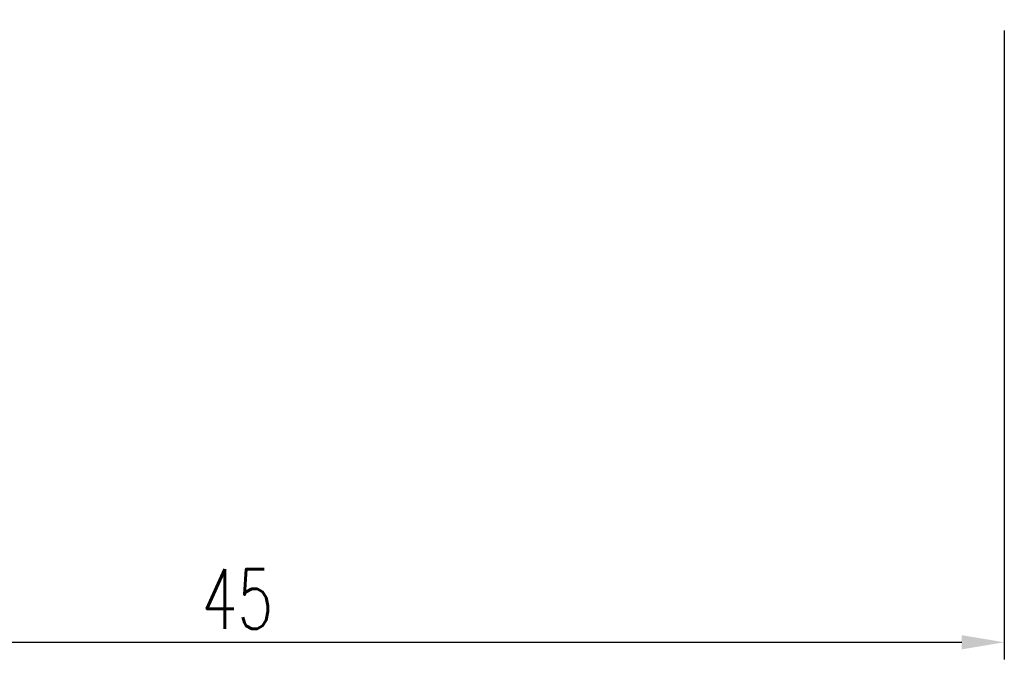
# Model space of a CAD drawing. Header units: millimetres. Extents: x -137 to -14, y 30 to 95.
# Tile 3 of 57: x -51 to -22, y 30 to 48. Entities that reach past the tile are written whole.
import ezdxf

# ---------------------------------------------------------------- set-up
doc = ezdxf.new("R2010")
doc.units = ezdxf.units.MM
doc.header["$LTSCALE"] = 0.1
doc.layers.get('DEFPOINTS').update_dxf_attribs({"linetype": 'CONTINUOUS'})
doc.layers.add('DIM', color=4, linetype='CONTINUOUS')
doc.styles.add('DIM-7', font='SIMPLEX.shx', dxfattribs={"width": 0.7, "bigfont": 'chineset.shx'})
doc.dimstyles.new('CNS', dxfattribs={"dimtxt": 3.5, "dimasz": 2.5, "dimexe": 1, "dimexo": 1.5, "dimgap": 0.09, "dimtad": 0, "dimdsep": 46, "dimtxsty": 'DIM-7', "dimcen": 0.09, "dimclrd": 1, "dimclre": 1, "dimclrt": 4, "dimadec": 0, "dimazin": 0, "dimtfac": 1, "dimtix": 1, "dimtmove": 2, "dimatfit": 3, "dimfxl": 1, "dimtvp": 0.971429, "dimtolj": 1, "dimarcsym": 0})

# ---------------------------------------------------------------- blocks, each defined once
blk = doc.blocks.new('*D4')
at = {"layer": 'DEFPOINTS', "color": 0, "transparency": 16777216}
for p in [(-67.358, 49.862), (-22.358, 48.862), (-22.358, 30.155)]:
    blk.add_point(p, dxfattribs=at)
at = {"layer": 'DIM', "color": 7, "lineweight": -2, "transparency": 16777216}
for p, q in [((-67.358, 49.112), (-67.358, 29.655)), ((-22.358, 48.112), (-22.358, 29.655)), ((-66.108, 30.155), (-23.608, 30.155))]:
    blk.add_line(p, q, dxfattribs=at)
at = {"layer": 'DIM', "color": 7, "transparency": 16777216}
for points in [[(-66.108, 30.364), (-66.108, 29.947), (-67.358, 30.155)], [(-23.608, 30.364), (-23.608, 29.947), (-22.358, 30.155)]]:
    blk.add_solid(points, dxfattribs=at)
at = {"layer": 'DIM', "color": 7, "transparency": 16777216, "insert": (-44.858, 31.43), "char_height": 1.75, "attachment_point": 5, "style": 'DIM-7'}
blk.add_mtext('\\A1;45', dxfattribs=at)

msp = doc.modelspace()

# ---------------------------------------------------------------- dimensions: what is measured, and where the dimension line sits
at = {"layer": 'DIM', "color": 7}
dim = msp.add_linear_dim(base=(-22.358, 30.155), p1=(-67.358, 49.862), p2=(-22.358, 48.862), dimstyle='CNS', override={"dimscale": 0.5, "dimgap": 0.8, "dimtad": 1, "dimclrd": 7, "dimclre": 7, "dimclrt": 7, "dimadec": 2, "dimazin": 2, "dimtm": 1e-09, "dimtfac": 0.6, "dimtmove": 1}, dxfattribs=at)
dim.commit()
dim.dimension.update_dxf_attribs({"geometry": '*D4', "text_midpoint": (-44.858, 31.43)})

doc.saveas('drawing.dxf')
